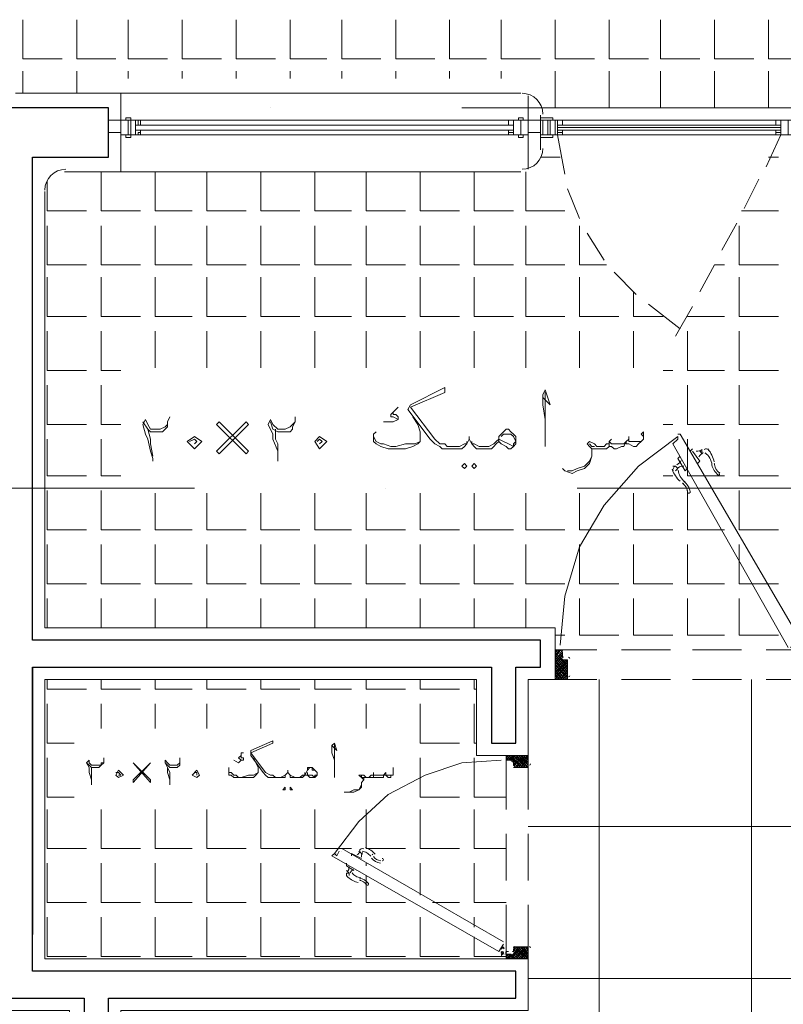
# Model space of a CAD drawing. Header units: metres. Extents: x 5.7 to 89.8, y 4 to 63.5.
# Tile 6 of 74: x 24 to 27, y 29.2 to 33.1. Entities that reach past the tile are written whole.
import ezdxf

# ---------------------------------------------------------------- set-up
doc = ezdxf.new("R2010")
doc.units = ezdxf.units.M
doc.header["$MEASUREMENT"] = 0
for name, color, linetype in [('PDF12_ax', 7, 'Continuous'), ('PDF12_door', 7, 'Continuous'), ('PDF12_hatch-plan', 7, 'Continuous'), ('PDF12_khatchin', 7, 'Continuous'), ('PDF12_Layer5', 7, 'Continuous'), ('PDF12_textt', 7, 'Continuous'), ('PDF12_wall', 7, 'Continuous'), ('PDF12_WIN', 7, 'Continuous')]:
    doc.layers.add(name, color=color, linetype=linetype)

msp = doc.modelspace()

# ---------------------------------------------------------------- linework, layer by layer
at = {"layer": 'PDF12_ax', "lineweight": 9}
for points in [[(22.7232, 32.7043), (24.2257, 32.7043)], [(24.9769, 32.7043), (24.9769, 32.7043)], [(25.7281, 32.7043), (27.2306, 32.7043)], [(23.1855, 31.2115), (24.6783, 31.2115)], [(25.4296, 31.2115), (25.4296, 31.2115)], [(26.1808, 31.2115), (27.6833, 31.2115)]]:
    msp.add_lwpolyline(points, dxfattribs=at)
at = {"layer": 'PDF12_door', "lineweight": 18}
for points in [[(27.0091, 30.5855), (26.5564, 31.3849), (26.5757, 31.4041), (26.5757, 31.4138), (26.4216, 31.2982), (26.2868, 31.1441), (26.1904, 30.9804), (26.1327, 30.7877), (26.1134, 30.5951)], [(26.5757, 31.4234), (26.5853, 31.4234), (27.0573, 30.6144), (27.0187, 30.5855)], [(26.1134, 30.5758), (26.0941, 30.5758), (26.0941, 30.4603), (26.1423, 30.4603)], [(26.123, 30.547), (26.123, 30.5662)], [(26.1423, 30.4699), (26.1423, 30.5373), (26.123, 30.5373)], [(25.8822, 30.1424), (25.7281, 30.1328), (25.5837, 30.0847), (25.4392, 30.0076), (25.3236, 29.9017), (25.2273, 29.7765)], [(25.9208, 30.1424), (25.9015, 30.1424), (25.9015, 30.1617), (25.9882, 30.1617), (25.9882, 30.1232)], [(25.9304, 30.1232), (25.9304, 30.1328)], [(25.9882, 30.1136), (25.9304, 30.1136)], [(25.2466, 29.7861), (25.237, 29.7668), (25.2273, 29.7765), (25.2177, 29.7668), (25.8726, 29.3912), (25.8919, 29.4201)], [(25.237, 29.7765), (25.237, 29.7765)], [(25.8919, 29.4297), (25.2562, 29.7957)], [(25.2562, 29.7861), (25.2562, 29.7861)], [(25.2273, 29.7668), (25.2273, 29.7668)], [(25.9208, 29.3816), (25.9015, 29.3816), (25.9015, 29.3623), (25.9882, 29.3623), (25.9882, 29.4008)], [(25.9882, 29.4105), (25.9304, 29.4105)], [(25.9304, 29.4008), (25.9304, 29.3912)], [(25.9015, 29.3623), (25.9015, 29.3623)]]:
    msp.add_lwpolyline(points, dxfattribs=at)
at = {"layer": 'PDF12_door', "lineweight": 5}
for points in [[(26.6335, 31.3656), (26.6238, 31.356)], [(26.6142, 31.2886), (26.6046, 31.2789), (26.5757, 31.3271), (26.5853, 31.3367)], [(26.6527, 31.3078), (26.6624, 31.3175), (26.6335, 31.356)], [(26.6624, 31.356), (26.672, 31.3463), (26.6624, 31.356), (26.672, 31.356)], [(26.6816, 31.3463), (26.6816, 31.3463)], [(26.5661, 31.2789), (26.5757, 31.2886), (26.5661, 31.2982), (26.5564, 31.2982)], [(26.6046, 31.2886), (26.6046, 31.2886)], [(25.3333, 29.7572), (25.2947, 29.7765), (25.2947, 29.7668)], [(25.3044, 29.709), (25.2755, 29.7283), (25.2755, 29.7379)], [(25.2755, 29.709), (25.2851, 29.6994)], [(25.314, 29.709), (25.314, 29.709)]]:
    msp.add_lwpolyline(points, dxfattribs=at)
for points in [[(26.7351, 31.2629, -0.199986), (26.7099, 31.3027, 0.098999), (26.7009, 31.3295, 0.092349), (26.6837, 31.3496)], [(26.5573, 31.2789, -0.361436), (26.5661, 31.2982), (26.5757, 31.2886)], [(26.741, 31.2705, -0.199984), (26.7195, 31.3039, 0.014536), (26.7187, 31.3086)], [(26.5766, 31.2822, 0.092322), (26.5854, 31.2573, 0.099024), (26.6041, 31.236)], [(26.5993, 31.2372, -0.199983), (26.6238, 31.1977, -0.99996), (26.6138, 31.1942, 0.199983), (26.5945, 31.2313, 0.014553), (26.5982, 31.2283)], [(25.3705, 29.7653, 0.099024), (25.3549, 29.779, 0.09232), (25.3366, 29.7855)], [(25.2851, 29.6898), (25.2851, 29.6994), (25.2755, 29.6994, 0.361382), (25.2805, 29.6836, 0.130792), (25.3211, 29.6625)], [(25.2969, 29.6999, 0.092348), (25.3116, 29.6872, 0.098999), (25.3313, 29.6806)], [(25.3256, 29.6797, -0.199983), (25.3612, 29.659, -0.999983), (25.3533, 29.6535, 0.199987), (25.3264, 29.6716, 0.014545), (25.33, 29.671)]]:
    msp.add_lwpolyline(points, format="xyb", dxfattribs=at)
at = {"layer": 'PDF12_door', "lineweight": 0}
for points in [[(26.0941, 30.547), (26.1423, 30.4892), (26.1134, 30.4603), (26.1423, 30.4988), (26.0941, 30.5566), (26.1134, 30.5758)], [(26.0941, 30.4892), (26.123, 30.4603), (26.0941, 30.4988), (26.1327, 30.5373), (26.1423, 30.5277), (26.0941, 30.4795), (26.1423, 30.5373)], [(26.1423, 30.4603), (26.1423, 30.4699), (26.0941, 30.5181)], [(26.0941, 30.4699), (26.0941, 30.4603), (26.1423, 30.5181)], [(25.8822, 29.3816), (25.8822, 29.3816), (25.8822, 29.3816)], [(25.8822, 29.3816), (25.8822, 29.3816), (25.8822, 29.3816)], [(25.8919, 29.3816), (25.8919, 29.3816), (25.8919, 29.3816)]]:
    msp.add_lwpolyline(points, close=True, dxfattribs=at)
for points in [[(26.1134, 30.5758), (26.123, 30.5662), (26.0941, 30.5373), (26.1423, 30.4795), (26.0941, 30.5277), (26.123, 30.5566), (26.1038, 30.5758), (26.0941, 30.5662), (26.0941, 30.5758), (26.123, 30.547)], [(26.1134, 30.4603), (26.0941, 30.4795), (26.1038, 30.4603), (26.1423, 30.5084), (26.0941, 30.5662), (26.1423, 30.5181), (26.123, 30.5373), (26.0941, 30.5084), (26.1327, 30.4603), (26.1423, 30.4795), (26.123, 30.4603)], [(26.0941, 30.5181), (26.123, 30.547), (26.0941, 30.5181)], [(25.9882, 30.1232), (25.9882, 30.1136), (25.94, 30.1617), (25.9786, 30.1136), (25.9304, 30.1617), (25.9111, 30.1424), (25.94, 30.1617), (25.9208, 30.1424), (25.9015, 30.1617), (25.9497, 30.1136), (25.9882, 30.1617), (25.94, 30.1136), (25.9786, 30.1617), (25.9304, 30.1232), (25.9689, 30.1617), (25.9882, 30.1424), (25.9786, 30.1617), (25.9882, 30.1521)], [(25.9882, 30.1424), (25.9689, 30.1136), (25.9208, 30.1617), (25.9593, 30.1136), (25.9111, 30.1617), (25.9015, 30.1521), (25.9111, 30.1424), (25.9015, 30.1424)], [(25.9208, 30.1617), (25.9015, 30.1424), (25.9208, 30.1617)], [(25.9015, 30.1617), (25.9015, 30.1617)], [(25.9593, 30.1617), (25.9304, 30.1328), (25.9593, 30.1617)], [(25.9882, 30.1328), (25.9593, 30.1617), (25.9882, 30.1232), (25.9497, 30.1617), (25.9304, 30.1424)], [(25.9304, 30.1328), (25.94, 30.1136), (25.9304, 30.1232)], [(25.9882, 30.1521), (25.9593, 30.1136), (25.9882, 30.1521)], [(25.9882, 30.1328), (25.9786, 30.1136), (25.9882, 30.1328)], [(25.9882, 30.1617), (25.9882, 30.1617)], [(25.3333, 29.7476), (25.3333, 29.7476)], [(25.8822, 29.4008), (25.8919, 29.4105), (25.8822, 29.4008)], [(25.8919, 29.3816), (25.8822, 29.3912)], [(25.8919, 29.3912), (25.8919, 29.3912)], [(25.9304, 29.4105), (25.9786, 29.3623), (25.94, 29.4105), (25.9882, 29.3623), (25.9497, 29.4105), (25.9304, 29.3816), (25.9015, 29.3623), (25.9208, 29.3816), (25.94, 29.3623), (25.9111, 29.3816), (25.9304, 29.3623), (25.9786, 29.4105), (25.94, 29.3623), (25.9882, 29.4105), (25.9882, 29.4008), (25.9786, 29.4105), (25.9882, 29.3912), (25.9593, 29.3623), (25.9882, 29.4008), (25.9497, 29.3623), (25.9304, 29.3816)], [(25.9015, 29.3816), (25.9111, 29.3816), (25.9015, 29.3719), (25.9111, 29.3623), (25.9593, 29.4105), (25.9208, 29.3623), (25.9689, 29.4105), (25.9882, 29.3816), (25.9593, 29.4105), (25.9882, 29.3719), (25.9786, 29.3623), (25.9882, 29.3816), (25.9689, 29.3623), (25.9304, 29.4008), (25.94, 29.4105), (25.9304, 29.3912)], [(25.9015, 29.3912), (25.9111, 29.3912), (25.9015, 29.3912)], [(25.9593, 29.3623), (25.9304, 29.3912), (25.9593, 29.3623)], [(25.8822, 29.3719), (25.8919, 29.3719)], [(25.8919, 29.3816), (25.8919, 29.3816)], [(25.9208, 29.3623), (25.9015, 29.3816), (25.9208, 29.3623)], [(25.9015, 29.3816), (25.9015, 29.3816)], [(25.9882, 29.3623), (25.9882, 29.3623)]]:
    msp.add_lwpolyline(points, dxfattribs=at)
at = {"layer": 'PDF12_door', "lineweight": 5}
msp.add_lwpolyline([(25.3333, 29.7765), (25.3236, 29.7861)], close=True, dxfattribs=at)
at = {"layer": 'PDF12_door', "lineweight": 0}
msp.add_lwpolyline([(25.8925, 29.4081, 0.414193), (25.8943, 29.4015, -0.414193)], format="xyb", close=True, dxfattribs=at)
msp.add_lwpolyline([(25.8967, 29.3816, 0.41421), (25.9015, 29.3864, -0.41421), (25.9063, 29.3912, 0.41421), (25.9015, 29.3864)], format="xyb", dxfattribs=at)
at = {"layer": 'PDF12_door', "lineweight": 18}
msp.add_circle((25.8871, 29.3864), 0.00482, dxfattribs=at)
at = {"layer": 'PDF12_door', "lineweight": 0}
msp.add_circle((25.8871, 29.3864), 0.00482, dxfattribs=at)
at = {"layer": 'PDF12_door', "lineweight": 5}
for centre, radius, start, end in [((26.6479, 31.3993), 0.0433, 270.0551, 301.8713), ((26.6865, 31.3512), 0.0144, 40.5173, 119.9985), ((26.6094, 31.2934), 0.1108, 10.7117, 40.5175), ((26.6961, 31.3126), 0.0433, 118.1304, 149.9417), ((26.6576, 31.3223), 0.1108, 199.4897, 229.2901), ((26.5516, 31.3415), 0.0433, 298.1304, 329.9417), ((26.5998, 31.2548), 0.0433, 90.0551, 121.8713), ((26.7346, 31.2645), 0.00482, 232.6254, 52.6189), ((25.2996, 29.8005), 0.0337, 300.0591, 331.8692), ((25.3381, 29.7813), 0.0144, 70.5157, 150.0019), ((25.367, 29.762), 0.0337, 148.1336, 179.9508), ((25.3188, 29.7139), 0.0915, 40.7154, 70.5157), ((25.4151, 29.7909), 0.053, 217.3812, 262.6172), ((25.3284, 29.7331), 0.0627, 37.3832, 40.7139), ((25.4151, 29.7909), 0.0433, 217.3806, 262.6175), ((25.4151, 29.7524), 0.00482, 262.6163, 82.6177), ((25.2514, 29.7235), 0.0337, 328.1293, 359.9445), ((25.3188, 29.685), 0.0337, 120.0642, 151.8751)]:
    msp.add_arc(centre, radius, start, end, dxfattribs=at)
at = {"layer": 'PDF12_door', "lineweight": 18}
for centre, start, end in [((26.1182, 30.571), 0.0003, 89.9997), ((26.1278, 30.5518), 180.0063, 269.9994), ((26.1471, 30.5421), 0.0003, 89.9997), ((26.1471, 30.4747), 270.0003, 359.9997), ((25.9063, 30.1473), 180.0003, 269.9997), ((25.9256, 30.1376), 0.0003, 89.9997), ((25.9352, 30.128), 180.0003, 269.9997), ((25.993, 30.128), 270.0003, 359.9997), ((25.9063, 29.3864), 90.0063, 179.9994), ((25.9256, 29.396), 270.0003, 359.9997), ((25.9352, 29.4057), 90.0003, 179.9997), ((25.993, 29.4057), 0.0003, 89.9997)]:
    msp.add_arc(centre, 0.00482, start, end, dxfattribs=at)
at = {"layer": 'PDF12_door', "lineweight": 0}
msp.add_arc((25.8967, 29.3864), 0.00482, 38.779, 59.9982, dxfattribs=at)
at = {"layer": 'PDF12_door', "transparency": 33554559}
for points in [[(25.8822, 29.3816), (25.8822, 29.3719), (25.8822, 29.3719)], [(25.8822, 29.3816), (25.8822, 29.3719), (25.8919, 29.3816)], [(25.8822, 29.3719), (25.8919, 29.3816), (25.8919, 29.3816)]]:
    msp.add_solid(points, dxfattribs=at)
at = {"layer": 'PDF12_hatch-plan', "lineweight": 18}
for points in [[(24.0042, 33.0511), (24.0042, 32.897), (24.1583, 32.897)], [(24.216, 33.0511), (24.216, 32.897), (24.3701, 32.897)], [(24.4183, 33.0511), (24.4183, 32.897), (24.5724, 32.897)], [(24.6302, 33.0511), (24.6302, 32.897), (24.7843, 32.897)], [(24.8421, 33.0511), (24.8421, 32.897), (24.9962, 32.897)], [(25.054, 33.0511), (25.054, 32.897), (25.1984, 32.897)], [(25.2562, 33.0511), (25.2562, 32.897), (25.4103, 32.897)], [(25.4681, 33.0511), (25.4681, 32.897), (25.6222, 32.897)], [(25.68, 33.0511), (25.68, 32.897), (25.8245, 32.897)], [(25.8822, 33.0511), (25.8822, 32.897), (26.0363, 32.897)], [(26.0941, 33.0511), (26.0941, 32.897), (26.2482, 32.897)], [(26.306, 33.0511), (26.306, 32.897), (26.4601, 32.897)], [(26.5083, 33.0511), (26.5083, 32.897), (26.6624, 32.897)], [(26.7202, 33.0511), (26.7202, 32.897), (26.8743, 32.897)], [(26.932, 33.0511), (26.932, 32.897), (27.0476, 32.897)], [(24.0042, 32.7621), (24.0042, 32.8488)], [(24.216, 32.7621), (24.216, 32.8488)], [(24.4183, 32.8199), (24.4183, 32.8488)], [(24.6302, 32.8199), (24.6302, 32.8488)], [(24.8421, 32.8199), (24.8421, 32.8488)], [(25.054, 32.8199), (25.054, 32.8488)], [(25.2562, 32.8199), (25.2562, 32.8488)], [(25.4681, 32.8199), (25.4681, 32.8488)], [(25.68, 32.8199), (25.68, 32.8488)], [(25.8822, 32.8199), (25.8822, 32.8488)], [(26.0941, 32.7043), (26.0941, 32.8488)], [(26.306, 32.7043), (26.306, 32.8488)], [(26.5083, 32.7043), (26.5083, 32.8488)], [(26.7202, 32.7043), (26.7202, 32.8488)], [(26.932, 32.7043), (26.932, 32.8488)], [(26.0363, 32.5117), (26.1134, 32.5117)], [(26.932, 32.5117), (26.9706, 32.5117)], [(24.3124, 32.4539), (24.3124, 32.2998), (24.4665, 32.2998)], [(24.5242, 32.4539), (24.5242, 32.2998), (24.6687, 32.2998)], [(24.7265, 32.4539), (24.7265, 32.2998), (24.8806, 32.2998)], [(24.9384, 32.4539), (24.9384, 32.2998), (25.0925, 32.2998)], [(25.1503, 32.4539), (25.1503, 32.2998), (25.2947, 32.2998)], [(25.3525, 32.4539), (25.3525, 32.2998), (25.5066, 32.2998)], [(25.5644, 32.4539), (25.5644, 32.2998), (25.7185, 32.2998)], [(25.7763, 32.4539), (25.7763, 32.2998), (25.9304, 32.2998)], [(25.9786, 32.4539), (25.9786, 32.2998), (26.1327, 32.2998)], [(24.1005, 32.4154), (24.1005, 32.2998), (24.2546, 32.2998)], [(26.8261, 32.2998), (26.9706, 32.2998)], [(24.1005, 32.242), (24.1005, 32.0879), (24.2546, 32.0879)], [(24.3124, 32.242), (24.3124, 32.0879), (24.4665, 32.0879)], [(24.5242, 32.242), (24.5242, 32.0879), (24.6687, 32.0879)], [(24.7265, 32.242), (24.7265, 32.0879), (24.8806, 32.0879)], [(24.9384, 32.242), (24.9384, 32.0879), (25.0925, 32.0879)], [(25.1503, 32.242), (25.1503, 32.0879), (25.2947, 32.0879)], [(25.3525, 32.242), (25.3525, 32.0879), (25.5066, 32.0879)], [(25.5644, 32.242), (25.5644, 32.0879), (25.7185, 32.0879)], [(25.7763, 32.242), (25.7763, 32.0879), (25.9304, 32.0879)], [(25.9786, 32.242), (25.9786, 32.0879), (26.1327, 32.0879)], [(26.1904, 32.242), (26.1904, 32.0879), (26.2964, 32.0879)], [(26.8165, 32.242), (26.8165, 32.0879), (26.9706, 32.0879)], [(26.7202, 32.0879), (26.7587, 32.0879)], [(24.1005, 32.0398), (24.1005, 31.8857), (24.2546, 31.8857)], [(24.3124, 32.0398), (24.3124, 31.8857), (24.4665, 31.8857)], [(24.5242, 32.0398), (24.5242, 31.8857), (24.6687, 31.8857)], [(24.7265, 32.0398), (24.7265, 31.8857), (24.8806, 31.8857)], [(24.9384, 32.0398), (24.9384, 31.8857), (25.0925, 31.8857)], [(25.1503, 32.0398), (25.1503, 31.8857), (25.2947, 31.8857)], [(25.3525, 32.0398), (25.3525, 31.8857), (25.5066, 31.8857)], [(25.5644, 32.0398), (25.5644, 31.8857), (25.7185, 31.8857)], [(25.7763, 32.0398), (25.7763, 31.8857), (25.9304, 31.8857)], [(25.9786, 32.0398), (25.9786, 31.8857), (26.1327, 31.8857)], [(26.1904, 32.0398), (26.1904, 31.8857), (26.3445, 31.8857)], [(26.8165, 32.0398), (26.8165, 31.8857), (26.9706, 31.8857)], [(26.4023, 31.982), (26.4023, 31.8857), (26.5179, 31.8857)], [(26.6142, 31.8857), (26.7587, 31.8857)], [(24.1005, 31.8279), (24.1005, 31.6738), (24.2546, 31.6738)], [(24.3124, 31.8279), (24.3124, 31.6738), (24.3894, 31.6738)], [(24.5242, 31.6834), (24.5242, 31.8279)], [(24.7265, 31.6834), (24.7265, 31.8279)], [(24.9384, 31.6834), (24.9384, 31.8279)], [(25.1503, 31.6834), (25.1503, 31.8279)], [(25.3525, 31.6834), (25.3525, 31.8279)], [(25.5644, 31.6834), (25.5644, 31.8279)], [(25.7763, 31.6834), (25.7763, 31.8279)], [(25.9786, 31.6834), (25.9786, 31.8279)], [(26.1904, 31.6834), (26.1904, 31.8279)], [(26.4023, 31.6834), (26.4023, 31.8279)], [(26.6142, 31.8279), (26.6142, 31.6738), (26.7587, 31.6738)], [(26.8165, 31.8279), (26.8165, 31.6738), (26.9706, 31.6738)], [(26.5179, 31.6738), (26.5564, 31.6738)], [(24.1005, 31.616), (24.1005, 31.4619), (24.2546, 31.4619)], [(24.3124, 31.616), (24.3124, 31.4619), (24.3894, 31.4619)], [(26.6142, 31.616), (26.6142, 31.4619), (26.7587, 31.4619)], [(26.8165, 31.616), (26.8165, 31.4619), (26.9706, 31.4619)], [(26.5179, 31.4619), (26.5564, 31.4619)], [(24.1005, 31.4041), (24.1005, 31.2597), (24.2546, 31.2597)], [(24.3124, 31.4041), (24.3124, 31.2597), (24.3894, 31.2597)], [(26.6142, 31.4041), (26.6142, 31.2597), (26.7587, 31.2597)], [(26.8165, 31.4041), (26.8165, 31.2597), (26.9706, 31.2597)], [(26.5179, 31.2597), (26.5564, 31.2597)], [(24.1005, 31.2019), (24.1005, 31.0478), (24.2546, 31.0478)], [(24.3124, 31.2019), (24.3124, 31.0478), (24.4665, 31.0478)], [(24.5242, 31.1922), (24.5242, 31.0478), (24.6687, 31.0478)], [(24.7265, 31.1922), (24.7265, 31.0478), (24.8806, 31.0478)], [(24.9384, 31.1922), (24.9384, 31.0478), (25.0925, 31.0478)], [(25.1503, 31.1922), (25.1503, 31.0478), (25.2947, 31.0478)], [(25.3525, 31.1922), (25.3525, 31.0478), (25.5066, 31.0478)], [(25.5644, 31.1922), (25.5644, 31.0478), (25.7185, 31.0478)], [(25.7763, 31.1922), (25.7763, 31.0478), (25.9304, 31.0478)], [(25.9786, 31.1922), (25.9786, 31.0478), (26.1327, 31.0478)], [(26.1904, 31.1922), (26.1904, 31.0478), (26.3445, 31.0478)], [(26.4023, 31.1922), (26.4023, 31.0478), (26.5564, 31.0478)], [(26.6142, 31.2019), (26.6142, 31.0478), (26.7587, 31.0478)], [(26.8165, 31.2019), (26.8165, 31.0478), (26.9706, 31.0478)], [(24.1005, 30.99), (24.1005, 30.8359), (24.2546, 30.8359)], [(24.3124, 30.99), (24.3124, 30.8359), (24.4665, 30.8359)], [(24.5242, 30.99), (24.5242, 30.8359), (24.6687, 30.8359)], [(24.7265, 30.99), (24.7265, 30.8359), (24.8806, 30.8359)], [(24.9384, 30.99), (24.9384, 30.8359), (25.0925, 30.8359)], [(25.1503, 30.99), (25.1503, 30.8359), (25.2947, 30.8359)], [(25.3525, 30.99), (25.3525, 30.8359), (25.5066, 30.8359)], [(25.5644, 30.99), (25.5644, 30.8359), (25.7185, 30.8359)], [(25.7763, 30.99), (25.7763, 30.8359), (25.9304, 30.8359)], [(25.9786, 30.99), (25.9786, 30.8359), (26.1327, 30.8359)], [(26.1904, 30.99), (26.1904, 30.8359), (26.3445, 30.8359)], [(26.4023, 30.99), (26.4023, 30.8359), (26.5564, 30.8359)], [(26.6142, 30.99), (26.6142, 30.8359), (26.7587, 30.8359)], [(26.8165, 30.99), (26.8165, 30.8359), (26.9706, 30.8359)], [(24.1005, 30.6625), (24.1005, 30.7781)], [(24.3124, 30.6625), (24.3124, 30.7781)], [(24.5242, 30.6625), (24.5242, 30.7781)], [(24.7265, 30.6625), (24.7265, 30.7781)], [(24.9384, 30.6625), (24.9384, 30.7781)], [(25.1503, 30.6625), (25.1503, 30.7781)], [(25.3525, 30.6625), (25.3525, 30.7781)], [(25.5644, 30.6625), (25.5644, 30.7781)], [(25.7763, 30.6625), (25.7763, 30.7781)], [(25.9786, 30.6625), (25.9786, 30.7781)], [(26.1904, 30.7781), (26.1904, 30.6336), (26.3445, 30.6336)], [(26.4023, 30.7781), (26.4023, 30.6336), (26.5564, 30.6336)], [(26.6142, 30.7781), (26.6142, 30.6336), (26.7587, 30.6336)], [(26.8165, 30.7781), (26.8165, 30.6336), (26.9706, 30.6336)], [(26.0941, 30.6336), (26.1327, 30.6336)], [(24.1005, 30.4603), (24.1005, 30.4218), (24.2546, 30.4218)], [(24.3124, 30.4603), (24.3124, 30.4218), (24.4665, 30.4218)], [(24.5242, 30.4603), (24.5242, 30.4218), (24.6687, 30.4218)], [(24.7265, 30.4603), (24.7265, 30.4218), (24.8806, 30.4218)], [(24.9384, 30.4603), (24.9384, 30.4218), (25.0925, 30.4218)], [(25.1503, 30.4603), (25.1503, 30.4218), (25.2947, 30.4218)], [(25.3525, 30.4603), (25.3525, 30.4218), (25.5066, 30.4218)], [(25.5644, 30.4603), (25.5644, 30.4218), (25.7185, 30.4218)], [(25.7763, 30.4603), (25.7763, 30.4218), (25.7859, 30.4218)], [(26.2675, 25.2594), (26.2675, 26.2033), (26.2675, 30.4603)], [(26.8646, 25.2594), (26.8646, 26.2033), (26.8646, 30.4603)], [(24.1005, 30.364), (24.1005, 30.2099), (24.2064, 30.2099)], [(24.3124, 30.2677), (24.3124, 30.364)], [(24.5242, 30.2677), (24.5242, 30.364)], [(24.7265, 30.2677), (24.7265, 30.364)], [(24.9384, 30.2677), (24.9384, 30.364)], [(25.1503, 30.2677), (25.1503, 30.364)], [(25.3525, 30.2677), (25.3525, 30.364)], [(25.5644, 30.364), (25.5644, 30.2099), (25.7185, 30.2099)], [(25.7763, 30.364), (25.7763, 30.2099), (25.7859, 30.2099)], [(24.1005, 30.1521), (24.1005, 29.998), (24.2064, 29.998)], [(25.5644, 30.1521), (25.5644, 29.998), (25.7185, 29.998)], [(25.7763, 30.1521), (25.7763, 29.998), (25.9015, 29.998)], [(24.1005, 29.9498), (24.1005, 29.7957), (24.2546, 29.7957)], [(24.3124, 29.9498), (24.3124, 29.7957), (24.4665, 29.7957)], [(24.5242, 29.9498), (24.5242, 29.7957), (24.6687, 29.7957)], [(24.7265, 29.9498), (24.7265, 29.7957), (24.8806, 29.7957)], [(24.9384, 29.9498), (24.9384, 29.7957), (25.0925, 29.7957)], [(25.1503, 29.9498), (25.1503, 29.7957), (25.2947, 29.7957)], [(25.3525, 29.9498), (25.3525, 29.7957), (25.5066, 29.7957)], [(25.5644, 29.9498), (25.5644, 29.7957), (25.7185, 29.7957)], [(25.7763, 29.9498), (25.7763, 29.7957), (25.9015, 29.7957)], [(27.1921, 29.8824), (25.9882, 29.8824)], [(24.1005, 29.7379), (24.1005, 29.5838), (24.2546, 29.5838)], [(24.3124, 29.7379), (24.3124, 29.5838), (24.4665, 29.5838)], [(24.5242, 29.7379), (24.5242, 29.5838), (24.6687, 29.5838)], [(24.7265, 29.7379), (24.7265, 29.5838), (24.8806, 29.5838)], [(24.9384, 29.7379), (24.9384, 29.5838), (25.0925, 29.5838)], [(25.1503, 29.7379), (25.1503, 29.5838), (25.2947, 29.5838)], [(25.3525, 29.7283), (25.3525, 29.7379)], [(25.5644, 29.6127), (25.5644, 29.7379)], [(25.7763, 29.7379), (25.7763, 29.5838), (25.9015, 29.5838)], [(25.3525, 29.6898), (25.3525, 29.5838), (25.5066, 29.5838)], [(25.6126, 29.5838), (25.7185, 29.5838)], [(24.1005, 29.526), (24.1005, 29.3719), (24.2546, 29.3719)], [(24.3124, 29.526), (24.3124, 29.3719), (24.4665, 29.3719)], [(24.5242, 29.526), (24.5242, 29.3719), (24.6687, 29.3719)], [(24.7265, 29.526), (24.7265, 29.3719), (24.8806, 29.3719)], [(24.9384, 29.526), (24.9384, 29.3719), (25.0925, 29.3719)], [(25.1503, 29.526), (25.1503, 29.3719), (25.2947, 29.3719)], [(25.3525, 29.526), (25.3525, 29.3719), (25.5066, 29.3719)], [(25.5644, 29.526), (25.5644, 29.3719), (25.7185, 29.3719)], [(25.7763, 29.4875), (25.7763, 29.526)], [(25.7763, 29.449), (25.7763, 29.3719), (25.8822, 29.3719)], [(25.8919, 29.3719), (25.9015, 29.3719)], [(27.1921, 29.2853), (25.9882, 29.2853)]]:
    msp.add_lwpolyline(points, dxfattribs=at)
at = {"layer": 'PDF12_khatchin', "lineweight": 18}
for points in [[(26.1038, 32.5984), (26.1327, 32.4443)], [(26.9802, 32.5984), (26.9224, 32.4732)], [(26.8935, 32.425), (26.8357, 32.3095)], [(26.1423, 32.3865), (26.1904, 32.2709)], [(26.8068, 32.2517), (26.7491, 32.1457)], [(26.2193, 32.2132), (26.2868, 32.1072)], [(26.3253, 32.0591), (26.412, 31.9724)], [(26.7202, 32.0879), (26.6624, 31.982)], [(26.4601, 31.9338), (26.5853, 31.8375)], [(26.6335, 31.9242), (26.5661, 31.8086)], [(26.0941, 30.5758), (26.2579, 30.5758)], [(26.3542, 30.5758), (26.5468, 30.5758)], [(26.6335, 30.5758), (26.8261, 30.5758)], [(26.9224, 30.5758), (27.0861, 30.5758)], [(26.0941, 30.4603), (26.2579, 30.4603)], [(26.3542, 30.4603), (26.5468, 30.4603)], [(26.6335, 30.4603), (26.8261, 30.4603)], [(26.9224, 30.4603), (27.0861, 30.4603)], [(25.9015, 30.1617), (25.9015, 29.9498)], [(25.9882, 30.1617), (25.9882, 29.9498)], [(25.9015, 29.8535), (25.9015, 29.6705)], [(25.9882, 29.8535), (25.9882, 29.6705)], [(25.9015, 29.5742), (25.9015, 29.3623)], [(25.9882, 29.5742), (25.9882, 29.3623)]]:
    msp.add_lwpolyline(points, dxfattribs=at)
at = {"layer": 'PDF12_Layer5', "lineweight": 13}
for points in [[(23.9753, 32.7621), (25.9593, 32.7621)], [(24.3894, 32.7621), (24.3894, 32.4539)], [(25.9882, 32.4636), (25.9882, 32.7525)], [(23.8886, 32.6755), (23.8886, 29.1601), (24.1872, 29.1601), (24.1872, 28.6592), (24.3894, 28.6592), (24.3894, 29.1601), (25.9882, 29.1601), (25.9882, 29.3623), (24.0908, 29.3623), (24.0908, 30.4603)], [(26.0363, 32.5406), (26.0363, 32.6755)], [(24.1679, 32.4539), (25.9593, 32.4539)], [(24.0908, 32.3769), (24.0908, 30.6625), (26.0941, 30.6625), (26.0941, 30.4603), (25.9882, 30.4603), (25.9882, 30.1617), (25.7859, 30.1617), (25.7859, 30.4603), (24.0908, 30.4603), (24.0908, 29.5164)]]:
    msp.add_lwpolyline(points, dxfattribs=at)
for centre, start, end in [((25.9641, 32.6803), 0.0055, 90), ((25.9641, 32.5454), 270, 360), ((24.1727, 32.3817), 90, 180)]:
    msp.add_arc(centre, 0.0819, start, end, dxfattribs=at)
at = {"layer": 'PDF12_textt', "lineweight": 20}
for points in [[(25.8726, 31.3945), (25.863, 31.3849), (25.8534, 31.3752), (25.8437, 31.3656), (25.8341, 31.3656), (25.8148, 31.3656), (25.7956, 31.3656), (25.7859, 31.3656), (25.7763, 31.3752), (25.7667, 31.3849), (25.757, 31.4041), (25.757, 31.4138), (25.757, 31.4041), (25.7474, 31.3849), (25.7378, 31.3752), (25.7281, 31.3656), (25.7089, 31.3656), (25.6896, 31.3656), (25.6704, 31.3656), (25.6511, 31.3656), (25.6415, 31.3752), (25.6222, 31.3849), (25.6029, 31.4041), (25.5163, 31.5197), (25.5259, 31.539), (25.6607, 31.6064), (25.6607, 31.5871), (25.5259, 31.5293), (25.6222, 31.4041), (25.6415, 31.3849), (25.6607, 31.3849), (25.6704, 31.3752), (25.6896, 31.3752), (25.7185, 31.3752), (25.7378, 31.3849), (25.7474, 31.3849), (25.7474, 31.3945)], [(26.046, 31.5679), (26.0749, 31.539), (26.0556, 31.5968), (26.046, 31.5775), (26.046, 31.539), (26.0556, 31.4812), (26.0556, 31.4041), (26.0556, 31.3752)], [(26.0556, 31.4041), (26.0556, 31.4619), (26.0556, 31.539), (26.0556, 31.5871)], [(25.4777, 31.5293), (25.4681, 31.5197), (25.4585, 31.5101), (25.4488, 31.5004), (25.4488, 31.4908), (25.4585, 31.4908), (25.4777, 31.4812), (25.4585, 31.4716), (25.4392, 31.4716), (25.4199, 31.4716)], [(24.5146, 31.3175), (24.5146, 31.3271), (24.505, 31.356), (24.4954, 31.4041), (24.4857, 31.4234), (24.4761, 31.4619), (24.4857, 31.4812), (24.4954, 31.4619), (24.505, 31.4427), (24.5242, 31.4427), (24.5435, 31.4427), (24.5628, 31.4523), (24.5724, 31.4619), (24.5724, 31.4716), (24.582, 31.4908)], [(25.0058, 31.3175), (25.0058, 31.3271), (25.0058, 31.356), (24.9865, 31.4041), (24.9865, 31.4234), (24.9673, 31.4619), (24.9769, 31.4812), (24.9865, 31.4619), (25.0058, 31.4427), (25.0154, 31.4427), (25.0347, 31.4427), (25.054, 31.4523), (25.0636, 31.4619), (25.0732, 31.4716), (25.0732, 31.4908)], [(25.5355, 31.4908), (25.5548, 31.4619), (25.5644, 31.433), (25.5644, 31.4138), (25.5644, 31.4041), (25.5644, 31.3945), (25.5548, 31.3849), (25.5355, 31.3752), (25.5066, 31.3656), (25.4681, 31.3656), (25.4392, 31.3656), (25.4103, 31.3752), (25.3911, 31.3849), (25.3814, 31.3945), (25.3814, 31.4041), (25.3814, 31.4234), (25.3911, 31.433)], [(25.4585, 31.5101), (25.4585, 31.5004), (25.4681, 31.5004), (25.4777, 31.4908), (25.4777, 31.4812)], [(24.5724, 31.4716), (24.5724, 31.4523), (24.5628, 31.4427), (24.5531, 31.433), (24.5339, 31.433), (24.5146, 31.433), (24.505, 31.433), (24.4954, 31.4427), (24.4761, 31.4716)], [(24.4954, 31.4427), (24.505, 31.4041), (24.505, 31.3849), (24.5146, 31.3367)], [(25.0732, 31.4716), (25.0636, 31.4523), (25.0636, 31.4427), (25.054, 31.433), (25.0347, 31.433), (25.0154, 31.433), (25.0058, 31.433), (24.9865, 31.4427), (24.9769, 31.4716)], [(24.9962, 31.4427), (24.9962, 31.4041), (25.0058, 31.3849), (25.0058, 31.3367)], [(24.6591, 31.3945), (24.6783, 31.4041), (24.688, 31.3945), (24.6783, 31.3849)], [(25.1599, 31.3945), (25.1695, 31.4041), (25.1792, 31.3945), (25.1695, 31.3849)], [(25.5644, 31.3945), (25.5452, 31.3849), (25.5066, 31.3849), (25.4681, 31.3752), (25.4488, 31.3752), (25.4199, 31.3849), (25.4103, 31.3849), (25.3911, 31.3945), (25.3814, 31.4138)], [(25.8822, 31.4138), (25.8919, 31.4234), (25.9015, 31.4234), (25.9111, 31.4234), (25.9208, 31.4234), (25.9304, 31.4138), (25.94, 31.3945), (25.9304, 31.3849), (25.9304, 31.3752), (25.9111, 31.3849), (25.8919, 31.3945), (25.8726, 31.4041), (25.863, 31.3945), (25.8534, 31.3849), (25.8341, 31.3752), (25.8148, 31.3752), (25.7956, 31.3752), (25.7763, 31.3849), (25.7667, 31.3849), (25.7667, 31.3945)], [(26.4409, 31.4138), (26.4312, 31.4234), (26.4409, 31.433), (26.4409, 31.4138), (26.4409, 31.4041), (26.4312, 31.3945), (26.4216, 31.3849), (26.412, 31.3752), (26.4023, 31.3752), (26.3831, 31.3849), (26.3734, 31.3849), (26.3734, 31.3945), (26.3638, 31.3752), (26.3542, 31.3752), (26.3349, 31.3656), (26.3253, 31.3656), (26.3156, 31.3752), (26.306, 31.3752), (26.306, 31.3849), (26.306, 31.3752), (26.2964, 31.3656), (26.2771, 31.3656), (26.2579, 31.3656), (26.2482, 31.3656), (26.2386, 31.3656), (26.2386, 31.356), (26.2386, 31.3367), (26.229, 31.3078), (26.2097, 31.2886), (26.1808, 31.2789), (26.1615, 31.2693), (26.1327, 31.2789), (26.123, 31.2886)], [(26.2386, 31.356), (26.2386, 31.3656), (26.229, 31.3752), (26.2193, 31.3849), (26.229, 31.3945), (26.2482, 31.3849), (26.2579, 31.3752), (26.2868, 31.3752), (26.2964, 31.3849), (26.306, 31.3849), (26.306, 31.3945), (26.3156, 31.3849), (26.3349, 31.3849), (26.3445, 31.3849), (26.3638, 31.3849), (26.3734, 31.3945), (26.3831, 31.4041), (26.3831, 31.3945), (26.3927, 31.3945), (26.412, 31.3945), (26.4312, 31.3945), (26.4409, 31.4041)], [(26.3156, 31.4041), (26.306, 31.3945)], [(26.3831, 31.4138), (26.3831, 31.4041)], [(26.2482, 31.3752), (26.2386, 31.3752), (26.229, 31.3849)], [(26.1423, 31.2789), (26.1615, 31.2789), (26.1808, 31.2886), (26.2097, 31.2982), (26.229, 31.3175), (26.2386, 31.3367)], [(25.2177, 30.2002), (25.237, 30.181), (25.2273, 30.2099), (25.2177, 30.2002), (25.2177, 30.1713), (25.2273, 30.1424), (25.2273, 30.0943), (25.2273, 30.075)], [(25.2273, 30.0943), (25.2273, 30.1328), (25.2273, 30.181), (25.2273, 30.2099)], [(24.871, 30.1713), (24.8613, 30.1713), (24.8613, 30.1617), (24.8517, 30.1521), (24.8613, 30.1424), (24.871, 30.1424), (24.8613, 30.1424), (24.8517, 30.1328), (24.8324, 30.1424)], [(24.2738, 30.0461), (24.2738, 30.0654), (24.2642, 30.0943), (24.2642, 30.1136), (24.2546, 30.1328), (24.2642, 30.1424), (24.2642, 30.1328), (24.2738, 30.1232), (24.2835, 30.1232), (24.2931, 30.1232), (24.3124, 30.1232), (24.3124, 30.1328), (24.322, 30.1328), (24.322, 30.1521)], [(24.322, 30.1328), (24.3124, 30.1232), (24.3027, 30.1136), (24.2931, 30.1136), (24.2835, 30.1136), (24.2738, 30.1136), (24.2642, 30.1232), (24.2546, 30.1328)], [(24.582, 30.0461), (24.582, 30.0654), (24.5724, 30.0943), (24.5724, 30.1136), (24.5628, 30.1328), (24.5628, 30.1424), (24.5724, 30.1328), (24.582, 30.1232), (24.5917, 30.1232), (24.6013, 30.1232), (24.6109, 30.1232), (24.6206, 30.1328), (24.6206, 30.1521)], [(24.6206, 30.1328), (24.6206, 30.1232), (24.6109, 30.1136), (24.6013, 30.1136), (24.5917, 30.1136), (24.582, 30.1136), (24.5724, 30.1232), (24.5628, 30.1328)], [(24.9095, 30.1521), (24.9191, 30.1328), (24.9288, 30.1136), (24.9288, 30.1039), (24.9288, 30.0943), (24.9191, 30.0847), (24.9095, 30.075), (24.8902, 30.075), (24.871, 30.075), (24.8517, 30.075), (24.8324, 30.075), (24.8228, 30.0847), (24.8132, 30.0847), (24.8132, 30.0943), (24.8132, 30.1039), (24.8132, 30.1136)], [(24.8613, 30.1617), (24.8613, 30.1521), (24.871, 30.1521), (24.871, 30.1424)], [(24.2738, 30.1136), (24.2738, 30.0943), (24.2738, 30.0847), (24.2738, 30.0558)], [(24.3701, 30.0943), (24.3798, 30.0943), (24.3894, 30.0847), (24.3798, 30.0847)], [(24.5724, 30.1136), (24.582, 30.0943), (24.582, 30.0847), (24.582, 30.0558)], [(24.6783, 30.0943), (24.688, 30.0943), (24.688, 30.0847)], [(24.9288, 30.0943), (24.9095, 30.0847), (24.8902, 30.0847), (24.8613, 30.075), (24.8517, 30.075), (24.8421, 30.0847), (24.8324, 30.0847), (24.8228, 30.0943), (24.8132, 30.0943), (24.8132, 30.1039)], [(25.1117, 30.0847), (25.1021, 30.075), (25.0925, 30.075), (25.0829, 30.075), (25.0732, 30.075), (25.0636, 30.075), (25.054, 30.075), (25.054, 30.0847), (25.0443, 30.0943), (25.0443, 30.1039), (25.0443, 30.0943), (25.0347, 30.0847), (25.0347, 30.075), (25.0251, 30.075), (25.0154, 30.075), (25.0058, 30.075), (25.0154, 30.075), (25.0347, 30.0847), (25.0443, 30.0943), (25.054, 30.0847), (25.0732, 30.075), (25.0829, 30.075), (25.0925, 30.075), (25.1021, 30.0847), (25.1117, 30.0847), (25.1117, 30.0943)], [(25.1214, 30.1039), (25.131, 30.1136), (25.1406, 30.1136), (25.1406, 30.1039), (25.1503, 30.1039), (25.1599, 30.0943), (25.1599, 30.0847), (25.1503, 30.0847), (25.1503, 30.075), (25.1406, 30.0847), (25.1214, 30.0847), (25.1214, 30.0943)], [(25.4585, 30.1039), (25.4585, 30.1136), (25.4585, 30.1039), (25.4585, 30.0943), (25.4585, 30.0847), (25.4488, 30.0847), (25.4488, 30.075), (25.4392, 30.075), (25.4296, 30.0847), (25.4199, 30.0847), (25.4199, 30.075), (25.4103, 30.075), (25.4007, 30.075), (25.3911, 30.075), (25.3814, 30.075), (25.3814, 30.0847), (25.3814, 30.075), (25.3718, 30.075), (25.3622, 30.075), (25.3525, 30.075), (25.3622, 30.075), (25.3718, 30.0847), (25.3814, 30.0847), (25.3911, 30.0847), (25.4007, 30.0847), (25.4103, 30.0847), (25.4199, 30.0847), (25.4296, 30.0943), (25.4296, 30.0847), (25.4392, 30.0847), (25.4488, 30.0847), (25.4585, 30.0847), (25.4585, 30.0943)], [(25.3814, 30.0943), (25.3814, 30.0847)], [(25.4296, 30.0943), (25.4296, 30.0943)], [(25.3429, 30.0654), (25.3333, 30.075), (25.3236, 30.0847), (25.3333, 30.0847), (25.3429, 30.0847), (25.3525, 30.075), (25.3429, 30.075), (25.3429, 30.0654), (25.3333, 30.0558), (25.3333, 30.0365), (25.3236, 30.0269), (25.3044, 30.0172), (25.2947, 30.0172), (25.2755, 30.0172), (25.2658, 30.0172)], [(25.2755, 30.0172), (25.2851, 30.0172), (25.3044, 30.0269), (25.3236, 30.0269), (25.3333, 30.0461), (25.3333, 30.0558)], [(25.3429, 30.075), (25.3333, 30.075), (25.3333, 30.0847)]]:
    msp.add_lwpolyline(points, dxfattribs=at)
for points in [[(24.7747, 31.3463), (24.8902, 31.4619), (24.8806, 31.4716), (24.765, 31.356)], [(24.8902, 31.356), (24.7747, 31.4716), (24.765, 31.4619), (24.8806, 31.3463)], [(25.8726, 31.3945), (25.8726, 31.4138), (25.8822, 31.4234), (25.8919, 31.433), (25.9015, 31.4427), (25.9111, 31.4427), (25.9208, 31.433), (25.9304, 31.4234), (25.94, 31.4138), (25.94, 31.3945), (25.94, 31.3849), (25.9304, 31.3752), (25.9208, 31.3656), (25.9111, 31.3656), (25.9015, 31.3752), (25.8822, 31.3849)], [(24.6495, 31.3945), (24.6783, 31.4138), (24.7072, 31.3945), (24.6783, 31.3656)], [(25.1503, 31.3945), (25.1695, 31.4138), (25.1984, 31.3945), (25.1695, 31.3656)], [(25.7378, 31.3078), (25.7474, 31.2982), (25.7378, 31.2886), (25.7281, 31.2982)], [(25.7763, 31.3078), (25.7859, 31.2982), (25.7763, 31.2886), (25.7667, 31.2982)], [(25.0058, 30.075), (24.9962, 30.075), (24.9865, 30.0847), (24.9769, 30.0847), (24.9576, 30.0943), (24.8999, 30.1713), (24.9865, 30.2099), (24.9865, 30.2195), (24.8999, 30.181), (24.8999, 30.1617), (24.948, 30.0943), (24.9576, 30.0847), (24.9673, 30.075), (24.9769, 30.075), (24.9962, 30.075)], [(24.4376, 30.0558), (24.505, 30.1328), (24.4376, 30.0654)], [(24.505, 30.0654), (24.4376, 30.1328), (24.505, 30.0558)], [(24.3701, 30.0847), (24.3798, 30.1039), (24.399, 30.0847), (24.3798, 30.075)], [(24.6687, 30.0847), (24.688, 30.1039), (24.6976, 30.0847), (24.688, 30.075)], [(25.1117, 30.0847), (25.1214, 30.1039), (25.1214, 30.1136), (25.131, 30.1136), (25.1406, 30.1136), (25.1503, 30.1039), (25.1599, 30.0943), (25.1599, 30.0847), (25.1503, 30.075), (25.1406, 30.075), (25.131, 30.075), (25.1214, 30.0847)], [(25.0347, 30.0365), (25.0347, 30.0269), (25.0251, 30.0269)], [(25.054, 30.0365), (25.0636, 30.0269), (25.054, 30.0269)]]:
    msp.add_lwpolyline(points, close=True, dxfattribs=at)
at = {"layer": 'PDF12_wall', "lineweight": 30}
for points in [[(24.2449, 28.717), (24.3413, 28.717), (24.3413, 29.2082), (25.94, 29.2082), (25.94, 29.3142), (24.0427, 29.3142), (24.0427, 30.5084), (25.8437, 30.5084), (25.8437, 30.2099), (25.94, 30.2099), (25.94, 30.5084), (26.0363, 30.5084), (26.0363, 30.6144), (24.0427, 30.6144), (24.0427, 32.5117), (24.3413, 32.5117), (24.3413, 32.7043), (23.9367, 32.7043), (23.9367, 29.2082), (24.2449, 29.2082)], [(24.0427, 29.4586), (24.0427, 30.5084)]]:
    msp.add_lwpolyline(points, close=True, dxfattribs=at)
msp.add_lwpolyline([(25.8437, 30.5084), (25.8437, 30.2099)], dxfattribs=at)
at = {"layer": 'PDF12_WIN', "lineweight": 18}
for points in [[(24.3413, 32.6562), (24.3413, 32.608), (24.3894, 32.608), (24.3894, 32.6562)], [(24.4183, 32.5984), (24.4183, 32.6562), (24.3894, 32.6562), (24.3894, 32.5984)], [(24.3894, 32.6562), (24.3894, 32.5984), (24.4183, 32.5984), (24.4183, 32.6562)], [(24.4279, 32.6658), (24.4279, 32.6562), (24.4087, 32.6562), (24.4087, 32.6658)], [(24.4665, 32.6369), (24.4472, 32.6369), (24.4472, 32.6562), (24.4472, 32.5984), (24.4183, 32.5984), (24.4183, 32.6562), (24.4472, 32.6562), (24.4665, 32.6562)], [(24.4279, 32.6562), (24.4472, 32.6562), (24.4472, 32.5984), (24.4279, 32.5984)], [(24.4665, 32.6562), (24.4665, 32.6369), (24.4568, 32.6369), (24.4568, 32.6562)], [(25.9304, 32.6562), (25.9111, 32.6562), (25.9111, 32.6369), (25.9304, 32.6369)], [(25.9111, 32.6369), (25.9111, 32.6562), (25.9304, 32.6562), (25.9304, 32.6369)], [(25.9593, 32.5984), (25.9304, 32.5984), (25.9304, 32.6562), (25.9593, 32.6562), (25.9882, 32.6562), (25.9882, 32.5984), (25.9593, 32.5984), (25.9593, 32.6562)], [(25.9304, 32.6562), (25.9304, 32.5984), (25.9593, 32.5984), (25.9593, 32.6562)], [(25.9497, 32.6658), (25.9497, 32.6562), (25.9689, 32.6562), (25.9689, 32.6658)], [(25.9882, 32.6562), (25.9882, 32.5984), (25.9593, 32.5984), (25.9593, 32.6562)], [(25.9882, 32.6562), (25.9882, 32.608), (26.0363, 32.608), (26.0363, 32.6562)], [(26.0845, 32.6658), (26.0845, 32.6562), (26.0363, 32.6562), (26.0363, 32.6658)], [(26.0363, 32.6562), (26.0363, 32.5984), (26.0749, 32.5984), (26.0749, 32.6562)], [(26.0652, 32.5984), (26.0652, 32.6562), (26.046, 32.6562), (26.046, 32.5984)], [(26.0749, 32.6562), (26.0941, 32.6562), (26.0941, 32.5984), (26.0749, 32.5984)], [(26.123, 32.6369), (26.1038, 32.6369), (26.1038, 32.6562), (26.1038, 32.5984), (26.0749, 32.5984), (26.0749, 32.6562), (26.1038, 32.6562), (26.123, 32.6562)], [(26.123, 32.6562), (26.123, 32.6369), (26.1038, 32.6369), (26.1038, 32.6562)], [(26.9802, 32.6562), (26.9609, 32.6562), (26.9609, 32.6369), (26.9802, 32.6369)], [(26.9609, 32.6369), (26.9609, 32.6562), (26.9802, 32.6562), (26.9802, 32.6369)], [(27.0091, 32.5984), (26.9802, 32.5984), (26.9802, 32.6562), (27.0091, 32.6562), (27.038, 32.6562), (27.038, 32.5984), (27.0091, 32.5984), (27.0091, 32.6562)], [(26.9802, 32.6562), (26.9802, 32.5984), (27.0091, 32.5984), (27.0091, 32.6562)], [(24.4279, 32.5984), (24.4279, 32.5888), (24.4087, 32.5888), (24.4087, 32.5984)], [(24.4665, 32.6177), (24.4665, 32.5984), (24.4472, 32.5984), (24.4472, 32.6177)], [(24.4665, 32.5984), (24.4665, 32.608), (24.4568, 32.608), (24.4568, 32.5984)], [(25.9111, 32.6177), (25.9111, 32.5984), (25.9304, 32.5984), (25.9304, 32.6177)], [(25.9304, 32.5984), (25.9111, 32.5984), (25.9111, 32.608), (25.9304, 32.608)], [(25.9497, 32.5984), (25.9497, 32.5888), (25.9689, 32.5888), (25.9689, 32.5984), (25.9593, 32.5984)], [(26.0845, 32.5984), (26.0845, 32.5888), (26.0363, 32.5888), (26.0363, 32.5984)], [(26.123, 32.6177), (26.123, 32.5984), (26.1038, 32.5984), (26.1038, 32.6177)], [(26.123, 32.5984), (26.123, 32.608), (26.1038, 32.608), (26.1038, 32.5984)], [(26.9609, 32.6177), (26.9609, 32.5984), (26.9802, 32.5984), (26.9802, 32.6177)], [(26.9802, 32.5984), (26.9609, 32.5984), (26.9609, 32.608), (26.9802, 32.608)]]:
    msp.add_lwpolyline(points, close=True, dxfattribs=at)
for points in [[(25.9111, 32.6562), (24.4665, 32.6562)], [(25.9111, 32.6369), (24.4665, 32.6369)], [(26.9609, 32.6562), (26.123, 32.6562)], [(26.9609, 32.6369), (26.123, 32.6369)], [(25.9111, 32.6177), (24.4665, 32.6177)], [(25.9111, 32.5984), (24.4665, 32.5984)], [(26.1038, 32.6273), (26.9802, 32.6273), (26.1038, 32.6273), (26.9802, 32.6273)], [(26.9609, 32.6177), (26.123, 32.6177)], [(26.9609, 32.5984), (26.123, 32.5984)], [(26.9802, 32.5984), (26.9802, 32.5984)]]:
    msp.add_lwpolyline(points, dxfattribs=at)

doc.saveas('drawing.dxf')
